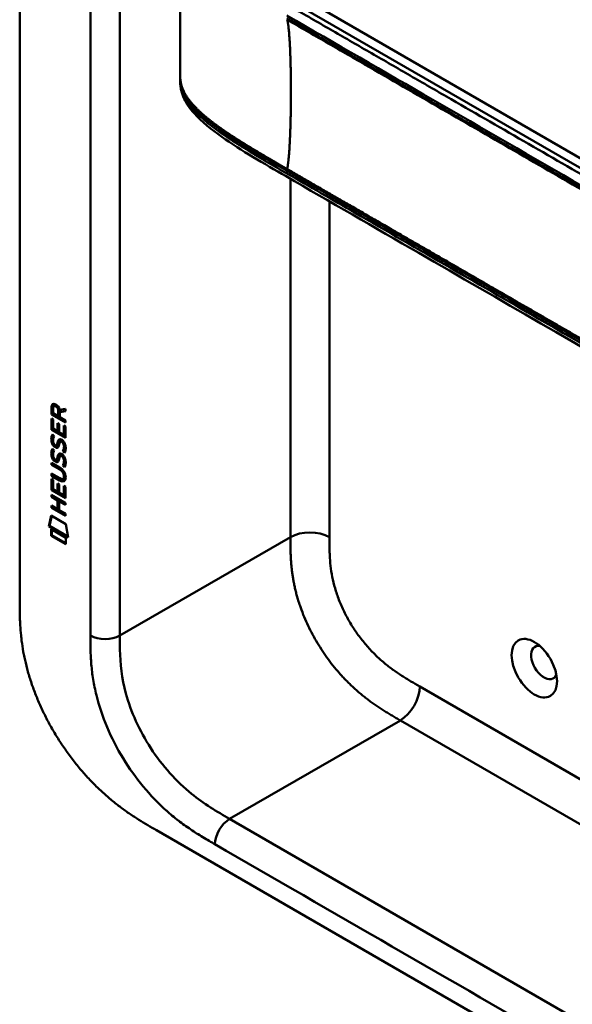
# Model space of a CAD drawing. Header units: millimetres. Extents: x 20 to 833, y 20 to 574.
# Tile 2 of 12: x 156 to 188, y 96 to 153. Entities that reach past the tile are written whole.
import ezdxf

# ---------------------------------------------------------------- set-up
doc = ezdxf.new("R2010")
doc.units = ezdxf.units.MM
doc.header["$LTSCALE"] = 2
doc.layers.add('Sichtbare Kanten(DIN)', color=7, linetype='Continuous', lineweight=50)
doc.layers.add('Sichtbare tangentiale Kanten(DIN)', color=7, linetype='Continuous', lineweight=50)

msp = doc.modelspace()

# ---------------------------------------------------------------- linework, layer by layer
at = {"layer": 'Sichtbare Kanten(DIN)'}
for p, q in [((156.385, 118.995), (156.385, 181.516)), ((204.856, 135.417), (173.088, 153.758)), ((165.688, 149.191), (165.688, 149.33)), ((158.233, 129.78), (158.234, 130.208)), ((158.234, 130.208), (158.276, 130.233)), ((158.275, 129.804), (158.276, 130.233)), ((158.377, 130.263), (158.42, 130.287)), ((158.233, 129.78), (158.275, 129.804)), ((159.041, 129.312), (158.233, 129.78)), ((159.041, 129.361), (158.275, 129.804)), ((158.332, 130.137), (158.332, 129.847)), ((158.332, 129.847), (158.62, 129.681)), ((158.62, 129.681), (158.62, 129.971)), ((158.62, 129.681), (158.662, 129.705)), ((158.662, 129.705), (158.662, 129.995)), ((158.704, 130.04), (159.042, 130.103)), ((159.042, 129.961), (158.719, 129.901)), ((158.719, 129.901), (158.761, 129.926)), ((158.719, 129.901), (158.719, 129.624)), ((158.719, 129.624), (159.041, 129.437)), ((159.042, 129.978), (158.761, 129.926)), ((159.042, 130.103), (159.042, 129.961)), ((158.232, 128.888), (158.233, 129.543)), ((158.233, 129.543), (158.331, 129.486)), ((158.275, 128.913), (158.275, 129.518)), ((158.331, 129.486), (158.331, 128.955)), ((158.584, 128.808), (158.584, 129.281)), ((158.584, 129.281), (158.683, 129.224)), ((158.626, 128.833), (158.627, 129.256)), ((158.683, 129.224), (158.682, 128.751)), ((158.942, 128.601), (158.943, 129.139)), ((158.943, 129.139), (159.041, 129.082)), ((158.985, 128.626), (158.985, 129.114)), ((159.041, 129.437), (159.041, 129.312)), ((159.041, 129.082), (159.041, 128.421)), ((158.232, 128.888), (158.275, 128.913)), ((159.041, 128.421), (158.232, 128.888)), ((159.041, 128.47), (158.275, 128.913)), ((158.281, 128.608), (158.377, 128.52)), ((158.331, 128.955), (158.584, 128.808)), ((158.584, 128.808), (158.626, 128.833)), ((158.682, 128.751), (158.942, 128.601)), ((158.942, 128.601), (158.985, 128.626)), ((158.336, 128.141), (158.338, 128.134)), ((158.518, 127.987), (158.561, 128.011)), ((158.521, 127.989), (158.563, 128.013)), ((158.53, 127.997), (158.533, 128.001)), ((158.572, 128.022), (158.575, 128.025)), ((158.753, 128.206), (158.795, 128.23)), ((158.826, 128.194), (158.823, 128.196)), ((158.826, 128.194), (158.869, 128.218)), ((158.869, 128.218), (158.865, 128.22)), ((158.28, 127.776), (158.376, 127.688)), ((158.752, 127.374), (158.795, 127.399)), ((158.826, 127.362), (158.822, 127.364)), ((158.826, 127.362), (158.868, 127.387)), ((158.868, 127.387), (158.865, 127.389)), ((158.881, 127.646), (158.923, 127.67)), ((158.231, 126.978), (158.696, 126.709)), ((158.231, 126.855), (158.231, 126.978)), ((158.231, 126.855), (158.273, 126.88)), ((158.703, 126.582), (158.231, 126.855)), ((158.273, 126.88), (158.273, 126.954)), ((158.746, 126.607), (158.273, 126.88)), ((158.336, 127.309), (158.338, 127.303)), ((158.518, 127.156), (158.56, 127.18)), ((158.52, 127.157), (158.563, 127.182)), ((158.529, 127.166), (158.532, 127.17)), ((158.572, 127.19), (158.575, 127.194)), ((158.88, 126.814), (158.922, 126.839)), ((158.23, 126.224), (158.23, 126.347)), ((158.23, 126.347), (158.703, 126.074)), ((158.23, 126.224), (158.273, 126.248)), ((158.696, 125.955), (158.23, 126.224)), ((158.273, 126.248), (158.273, 126.322)), ((158.738, 125.979), (158.273, 126.248)), ((158.952, 126.182), (158.952, 126.185)), ((158.994, 126.207), (158.994, 126.21)), ((158.23, 126.037), (158.329, 125.98)), ((158.23, 125.383), (158.23, 126.037)), ((158.272, 125.407), (158.273, 126.013)), ((158.329, 125.98), (158.328, 125.449)), ((158.581, 125.303), (158.582, 125.775)), ((158.582, 125.775), (158.68, 125.718)), ((158.624, 125.327), (158.624, 125.751)), ((158.68, 125.718), (158.68, 125.246)), ((158.897, 126.033), (158.94, 126.058)), ((158.94, 125.633), (159.039, 125.576)), ((158.94, 125.096), (158.94, 125.633)), ((158.982, 125.12), (158.983, 125.609)), ((158.229, 125.124), (159.038, 124.657)), ((158.229, 125.001), (158.229, 125.124)), ((158.23, 125.383), (158.272, 125.407)), ((159.038, 124.915), (158.23, 125.383)), ((159.038, 124.964), (158.272, 125.407)), ((158.272, 125.026), (158.272, 125.1)), ((158.328, 125.449), (158.581, 125.303)), ((158.581, 125.303), (158.624, 125.327)), ((158.68, 125.246), (158.94, 125.096)), ((158.94, 125.096), (158.982, 125.12)), ((159.039, 125.576), (159.038, 124.915)), ((158.229, 125.001), (158.272, 125.026)), ((158.581, 124.798), (158.229, 125.001)), ((158.229, 124.369), (158.229, 124.493)), ((158.229, 124.493), (158.58, 124.289)), ((158.271, 124.394), (158.271, 124.468)), ((158.623, 124.822), (158.272, 125.026)), ((158.58, 124.289), (158.581, 124.798)), ((158.581, 124.798), (158.623, 124.822)), ((158.623, 124.314), (158.623, 124.822)), ((158.682, 124.739), (158.681, 124.231)), ((158.682, 124.739), (158.724, 124.764)), ((159.038, 124.533), (158.682, 124.739)), ((159.038, 124.583), (158.724, 124.764)), ((159.038, 124.657), (159.038, 124.533)), ((158.079, 123.288), (158.208, 123.91)), ((158.208, 123.91), (159.059, 123.418)), ((158.229, 124.369), (158.271, 124.394)), ((159.037, 123.902), (158.229, 124.369)), ((159.037, 123.951), (158.271, 124.394)), ((158.58, 124.289), (158.623, 124.314)), ((158.681, 124.231), (159.037, 124.025)), ((159.037, 124.025), (159.037, 123.902)), ((158.121, 123.312), (158.242, 123.89)), ((159.059, 123.418), (159.186, 122.648)), ((158.079, 123.288), (158.121, 123.312)), ((159.186, 122.648), (158.079, 123.288)), ((159.177, 122.702), (158.121, 123.312)), ((158.208, 122.747), (158.208, 123.12)), ((158.208, 123.12), (159.056, 122.629)), ((158.208, 122.747), (158.251, 122.771)), ((158.251, 122.771), (158.251, 123.095)), ((159.056, 122.306), (158.251, 122.771)), ((159.056, 122.257), (158.208, 122.747)), ((159.056, 122.629), (159.056, 122.257)), ((164.315, 105.668), (208.983, 79.88))]:
    msp.add_line(p, q, dxfattribs=at)
for centre, major_axis, ratio, start_param, end_param in [((158.665, 129.692), (-0.285, 0.572), 0.301873, 5.854438, 6.827182), ((158.708, 129.717), (-0.285, 0.572), 0.301873, 5.854438, 6.301654), ((158.271, 129.893), (-0.033, -0.522), 0.855294, 1.909162, 2.739969), ((158.694, 128.95), (0.278, 0.917), 0.281235, 2.669751, 2.730711), ((158.547, 128.278), (0.059, 0.299), 0.72217, 2.211263, 2.671556), ((158.513, 128.015), (0.0248, 0.0325), 0.583914, 4.30859, 4.616668), ((158.556, 128.039), (0.0248, 0.0325), 0.583914, 4.30859, 4.616668), ((158.64, 127.751), (0.145, 0.462), 0.615043, 5.609575, 6.130963), ((158.682, 127.775), (0.145, 0.462), 0.615043, 5.609575, 6.130963), ((158.718, 128.185), (-0.304, -0.982), 0.270347, 5.832144, 5.891285), ((158.639, 126.92), (-0.145, -0.462), 0.615351, 2.467235, 2.988928), ((158.682, 126.944), (-0.145, -0.462), 0.615351, 2.467235, 2.988928), ((158.549, 127.449), (-0.062, -0.301), 0.723088, 5.361516, 5.819347), ((158.513, 127.183), (-0.0248, -0.0325), 0.583914, 1.166997, 1.475075), ((158.555, 127.208), (-0.0248, -0.0325), 0.583914, 1.166997, 1.475075), ((157.616, 125.807), (1.39, 0.562), 0.642557, 6.029314, 6.747778), ((152.324, 136.488), (6.576, -10.453), 0.079405, 6.133619, 6.408552), ((152.367, 136.512), (6.576, -10.453), 0.079405, 6.280171, 6.408552), ((157.617, 128.107), (1.354, -2.201), 0.216413, 5.902022, 6.620361), ((157.659, 128.131), (1.354, -2.201), 0.216413, 5.902022, 6.233391), ((186.79, 115.391), (-0.53, 0.918), 0.57735, 5.82728, 9.880683)]:
    msp.add_ellipse(centre, major_axis=major_axis, ratio=ratio, start_param=start_param, end_param=end_param, dxfattribs=at)
msp.add_ellipse((186.225, 115.064), major_axis=(-0.93, 1.611), ratio=0.57735, dxfattribs=at)
for points, degree in [([(165.688, 149.443), (165.692, 152.377), (165.692, 155.313), (165.688, 158.093)], 3), ([(165.688, 149.441), (165.688, 149.442), (165.688, 149.442), (165.688, 149.442), (165.688, 149.443), (165.688, 149.443)], 5), ([(165.688, 149.19), (165.688, 149.191), (165.688, 149.191), (165.688, 149.191)], 3), ([(158.234, 130.208), (158.237, 130.35), (158.303, 130.463), (158.476, 130.363)], 3), ([(158.276, 130.233), (158.278, 130.301), (158.294, 130.363), (158.33, 130.397)], 3), ([(158.62, 129.971), (158.62, 130.06), (158.595, 130.18), (158.478, 130.248)], 3), ([(158.662, 129.995), (158.662, 130.084), (158.638, 130.205), (158.52, 130.273)], 3), ([(158.224, 128.42), (158.229, 128.462), (158.241, 128.523), (158.261, 128.568)], 3), ([(158.261, 128.568), (158.266, 128.581), (158.281, 128.608), (158.281, 128.608)], 3), ([(158.266, 128.444), (158.271, 128.486), (158.282, 128.544), (158.301, 128.589)], 3), ([(158.377, 128.52), (158.377, 128.52), (158.343, 128.433), (158.333, 128.393)], 3), ([(158.246, 128.145), (158.22, 128.238), (158.212, 128.319), (158.224, 128.42)], 3), ([(158.404, 127.903), (158.341, 127.95), (158.276, 128.035), (158.246, 128.145)], 3), ([(158.288, 128.17), (158.263, 128.263), (158.255, 128.344), (158.266, 128.444)], 3), ([(158.446, 127.928), (158.383, 127.975), (158.318, 128.06), (158.288, 128.17)], 3), ([(158.333, 128.393), (158.315, 128.321), (158.313, 128.249), (158.329, 128.169)], 3), ([(158.396, 128.031), (158.438, 127.987), (158.491, 127.968), (158.521, 127.989)], 3), ([(158.448, 127.874), (158.419, 127.891), (158.413, 127.896), (158.404, 127.903)], 3), ([(158.49, 127.898), (158.462, 127.915), (158.456, 127.921), (158.446, 127.928)], 3), ([(158.609, 127.87), (158.578, 127.862), (158.539, 127.869), (158.49, 127.898)], 3), ([(158.533, 128.001), (158.552, 128.025), (158.568, 128.07), (158.584, 128.141)], 3), ([(158.561, 128.011), (158.562, 128.012), (158.563, 128.012), (158.563, 128.013)], 3), ([(158.575, 128.025), (158.595, 128.05), (158.611, 128.094), (158.626, 128.165)], 3), ([(158.584, 128.141), (158.608, 128.247), (158.637, 128.299), (158.677, 128.331)], 3), ([(158.68, 128.036), (158.665, 127.967), (158.647, 127.923), (158.625, 127.89)], 3), ([(158.626, 128.165), (158.648, 128.261), (158.674, 128.313), (158.708, 128.346)], 3), ([(158.677, 128.331), (158.703, 128.352), (158.74, 128.354), (158.79, 128.333)], 3), ([(158.694, 128.093), (158.692, 128.084), (158.68, 128.037), (158.68, 128.036)], 3), ([(158.746, 128.201), (158.726, 128.184), (158.709, 128.149), (158.694, 128.093)], 3), ([(158.823, 128.196), (158.789, 128.216), (158.767, 128.217), (158.746, 128.201)], 3), ([(158.79, 128.333), (158.872, 128.298), (158.952, 128.219), (159.007, 128.084)], 3), ([(158.865, 128.22), (158.834, 128.238), (158.814, 128.241), (158.795, 128.23)], 3), ([(158.941, 127.787), (158.961, 127.884), (158.96, 127.974), (158.93, 128.056)], 3), ([(158.984, 127.811), (159.003, 127.909), (159.003, 127.999), (158.973, 128.081)], 3), ([(159.007, 128.084), (159.038, 128.007), (159.053, 127.927), (159.053, 127.839)], 3), ([(158.245, 127.314), (158.22, 127.407), (158.212, 127.488), (158.223, 127.588)], 3), ([(158.223, 127.588), (158.228, 127.631), (158.24, 127.692), (158.26, 127.737)], 3), ([(158.288, 127.338), (158.262, 127.432), (158.254, 127.512), (158.266, 127.613)], 3), ([(158.26, 127.737), (158.266, 127.75), (158.28, 127.776), (158.28, 127.776)], 3), ([(158.266, 127.613), (158.271, 127.654), (158.282, 127.713), (158.301, 127.757)], 3), ([(158.446, 127.096), (158.383, 127.144), (158.318, 127.229), (158.288, 127.338)], 3), ([(158.332, 127.562), (158.314, 127.49), (158.312, 127.418), (158.329, 127.338)], 3), ([(158.376, 127.688), (158.376, 127.688), (158.342, 127.601), (158.332, 127.562)], 3), ([(158.625, 127.89), (158.593, 127.841), (158.538, 127.821), (158.448, 127.874)], 3), ([(158.575, 127.194), (158.594, 127.219), (158.61, 127.263), (158.626, 127.334)], 3), ([(158.583, 127.309), (158.607, 127.416), (158.636, 127.468), (158.676, 127.5)], 3), ([(158.626, 127.334), (158.647, 127.43), (158.673, 127.482), (158.707, 127.514)], 3), ([(158.676, 127.5), (158.702, 127.521), (158.739, 127.523), (158.79, 127.501)], 3), ([(158.746, 127.37), (158.726, 127.353), (158.709, 127.317), (158.693, 127.262)], 3), ([(158.822, 127.364), (158.788, 127.384), (158.767, 127.386), (158.746, 127.37)], 3), ([(158.79, 127.501), (158.871, 127.467), (158.951, 127.388), (159.006, 127.253)], 3), ([(158.865, 127.389), (158.834, 127.407), (158.814, 127.41), (158.795, 127.399)], 3), ([(158.881, 127.646), (158.881, 127.646), (158.924, 127.703), (158.941, 127.787)], 3), ([(158.985, 127.557), (158.979, 127.562), (158.881, 127.645), (158.881, 127.646)], 3), ([(158.923, 127.67), (158.923, 127.67), (158.967, 127.728), (158.984, 127.811)], 3), ([(159.007, 127.598), (158.977, 127.624), (158.923, 127.67), (158.923, 127.67)], 3), ([(159.048, 127.755), (159.04, 127.652), (158.995, 127.57), (158.985, 127.557)], 3), ([(159.053, 127.839), (159.053, 127.811), (159.051, 127.785), (159.048, 127.755)], 3), ([(158.403, 127.072), (158.34, 127.119), (158.275, 127.204), (158.245, 127.314)], 3), ([(158.396, 127.2), (158.437, 127.156), (158.491, 127.137), (158.52, 127.157)], 3), ([(158.447, 127.042), (158.419, 127.059), (158.413, 127.065), (158.403, 127.072)], 3), ([(158.49, 127.067), (158.461, 127.084), (158.455, 127.089), (158.446, 127.096)], 3), ([(158.625, 127.059), (158.592, 127.009), (158.537, 126.989), (158.447, 127.042)], 3), ([(158.608, 127.038), (158.578, 127.031), (158.539, 127.038), (158.49, 127.067)], 3), ([(158.532, 127.17), (158.552, 127.194), (158.568, 127.238), (158.583, 127.309)], 3), ([(158.56, 127.18), (158.561, 127.181), (158.562, 127.181), (158.563, 127.182)], 3), ([(158.679, 127.205), (158.664, 127.135), (158.646, 127.092), (158.625, 127.059)], 3), ([(158.693, 127.262), (158.691, 127.253), (158.68, 127.205), (158.679, 127.205)], 3), ([(158.88, 126.814), (158.88, 126.814), (158.924, 126.872), (158.941, 126.955)], 3), ([(158.984, 126.726), (158.979, 126.73), (158.88, 126.814), (158.88, 126.814)], 3), ([(158.922, 126.839), (158.922, 126.839), (158.966, 126.896), (158.983, 126.98)], 3), ([(159.007, 126.767), (158.977, 126.793), (158.922, 126.839), (158.922, 126.839)], 3), ([(158.941, 126.955), (158.96, 127.053), (158.96, 127.143), (158.93, 127.225)], 3), ([(158.983, 126.98), (159.002, 127.077), (159.002, 127.167), (158.972, 127.249)], 3), ([(159.048, 126.924), (159.039, 126.82), (158.995, 126.738), (158.984, 126.726)], 3), ([(159.006, 127.253), (159.037, 127.176), (159.052, 127.096), (159.052, 127.008)], 3), ([(159.052, 127.008), (159.052, 126.98), (159.05, 126.953), (159.048, 126.924)], 3)]:
    msp.add_open_spline(points, degree=degree, dxfattribs=at)
for points, knots in [([(165.688, 149.341), (165.688, 149.359), (165.688, 149.379), (165.688, 149.413), (165.688, 149.428), (165.688, 149.441)], [0, 0, 0, 0, 0.01672054, 0.01672054, 0.03004235, 0.03004235, 0.03004235, 0.03004235]), ([(207.814, 122.812), (198.386, 128.256), (188.958, 133.699), (176.963, 140.624), (174.397, 142.105), (170.548, 144.328), (169.249, 145.066), (167.5, 146.304), (166.939, 146.751), (166.263, 147.507), (166.061, 147.787), (165.845, 148.245), (165.787, 148.409), (165.728, 148.671), (165.713, 148.762), (165.698, 148.905), (165.695, 148.954), (165.691, 149.032), (165.69, 149.059), (165.689, 149.101), (165.689, 149.116), (165.688, 149.14), (165.688, 149.149), (165.688, 149.163), (165.688, 149.168), (165.688, 149.176), (165.688, 149.179), (165.688, 149.183), (165.688, 149.185), (165.688, 149.188), (165.688, 149.189), (165.688, 149.19)], [0.000012, 0.000012, 0.000012, 0.000012, 10, 10, 12.721815, 12.721815, 14.083382, 14.083382, 14.788117, 14.788117, 15.165559, 15.165559, 15.364309, 15.364309, 15.466235, 15.466235, 15.51796, 15.51796, 15.544267, 15.544267, 15.557804, 15.557804, 15.564928, 15.564928, 15.568801, 15.568801, 15.570957, 15.570957, 15.572137, 15.572137, 15.573377, 15.573377, 15.573377, 15.573377]), ([(158.952, 126.185), (158.952, 126.201), (158.951, 126.216), (158.947, 126.263), (158.94, 126.295), (158.919, 126.357), (158.906, 126.384), (158.872, 126.439), (158.852, 126.463), (158.791, 126.526), (158.746, 126.558), (158.703, 126.582)], [0, 0, 0, 0, 0.0140042, 0.0140042, 0.0408947, 0.0408947, 0.0643904, 0.0643904, 0.0888755, 0.0888755, 0.1341356, 0.1341356, 0.1341356, 0.1341356]), ([(158.994, 126.21), (158.994, 126.225), (158.994, 126.241), (158.989, 126.288), (158.983, 126.32), (158.962, 126.381), (158.949, 126.409), (158.915, 126.463), (158.895, 126.488), (158.833, 126.55), (158.788, 126.582), (158.746, 126.607)], [0, 0, 0, 0, 0.0140042, 0.0140042, 0.0408947, 0.0408947, 0.0643904, 0.0643904, 0.0888755, 0.0888755, 0.1341356, 0.1341356, 0.1341356, 0.1341356]), ([(156.385, 118.995), (156.385, 118.81), (156.385, 118.436), (156.395, 117.957), (156.418, 117.466), (156.45, 117.064), (156.509, 116.549), (156.573, 116.126), (156.678, 115.587), (156.782, 115.147), (156.938, 114.588), (157.084, 114.136), (157.293, 113.567), (157.481, 113.11), (157.741, 112.541), (157.968, 112.087), (158.275, 111.528), (158.538, 111.088), (158.885, 110.55), (159.178, 110.132), (159.558, 109.626), (159.875, 109.237), (160.281, 108.773), (160.614, 108.42), (161.038, 108.003), (161.382, 107.69), (161.816, 107.323), (162.164, 107.05), (162.6, 106.733), (162.947, 106.497), (163.379, 106.221), (163.808, 105.961), (164.147, 105.765), (164.315, 105.668)], [0.0000022, 0.0000022, 0.0000022, 0.0000022, 0.0416666, 0.0833331, 0.1041664, 0.145833, 0.1666663, 0.2083328, 0.2291661, 0.2708327, 0.291666, 0.3333326, 0.3541658, 0.3958324, 0.4166657, 0.4583323, 0.4791656, 0.5208321, 0.5416654, 0.583332, 0.6041653, 0.6458318, 0.6666651, 0.7083317, 0.729165, 0.7708315, 0.7916648, 0.8333314, 0.8541647, 0.8958313, 0.9166645, 0.9583311, 0.9999977, 0.9999977, 0.9999977, 0.9999977])]:
    msp.add_open_spline(points, degree=3, knots=knots, dxfattribs=at)
at = {"layer": 'Sichtbare tangentiale Kanten(DIN)'}
for p, q in [((162.183, 116.954), (162.183, 178.822)), ((172.446, 153.558), (206.629, 133.822)), ((172.083, 152.642), (172.083, 152.642)), ((174.345, 151.253), (174.345, 151.253)), ((171.881, 143.906), (171.881, 143.756)), ((172.083, 143.901), (172.083, 143.901)), ((172.083, 143.64), (172.083, 143.64)), ((172.083, 143.442), (172.083, 122.669)), ((174.345, 142.483), (174.345, 142.483)), ((174.345, 142.135), (174.345, 122.669)), ((158.478, 130.248), (158.52, 130.273)), ((158.62, 129.971), (158.662, 129.995)), ((158.261, 128.568), (158.3, 128.59)), ((158.224, 128.42), (158.266, 128.444)), ((158.246, 128.145), (158.288, 128.17)), ((158.404, 127.903), (158.446, 127.928)), ((158.448, 127.874), (158.49, 127.898)), ((158.53, 127.997), (158.572, 128.022)), ((158.533, 128.001), (158.575, 128.025)), ((158.584, 128.141), (158.626, 128.165)), ((158.677, 128.331), (158.696, 128.342)), ((158.823, 128.196), (158.865, 128.22)), ((158.93, 128.056), (158.973, 128.081)), ((158.223, 127.588), (158.266, 127.613)), ((158.245, 127.314), (158.288, 127.338)), ((158.26, 127.737), (158.299, 127.759)), ((158.583, 127.309), (158.626, 127.334)), ((158.676, 127.5), (158.695, 127.511)), ((158.822, 127.364), (158.865, 127.389)), ((158.941, 127.787), (158.984, 127.811)), ((158.403, 127.072), (158.446, 127.096)), ((158.447, 127.042), (158.49, 127.067)), ((158.529, 127.166), (158.572, 127.19)), ((158.532, 127.17), (158.575, 127.194)), ((158.93, 127.225), (158.972, 127.249)), ((158.941, 126.955), (158.983, 126.98)), ((158.703, 126.582), (158.746, 126.607)), ((158.952, 126.185), (158.994, 126.21)), ((158.952, 126.182), (158.994, 126.207)), ((158.696, 125.955), (158.738, 125.979)), ((162.183, 116.954), (172.083, 122.669)), ((179.583, 114), (203.903, 99.959)), ((178.457, 112.037), (168.558, 106.322)), ((178.451, 112.04), (178.457, 112.037)), ((203.903, 97.346), (178.457, 112.037)), ((168.558, 106.322), (209.548, 82.656))]:
    msp.add_line(p, q, dxfattribs=at)
for points, degree in [([(160.486, 178.822), (160.486, 158.199), (160.486, 137.576), (160.486, 116.954)], 3), ([(171.893, 144.01), (172.068, 144.812), (172.155, 147.109), (172.155, 149.871), (172.068, 152.068), (171.893, 152.669)], 5), ([(174.345, 122.669), (173.72, 123.03), (172.707, 123.03), (172.083, 122.669)], 3), ([(172.083, 122.669), (172.083, 120.375), (172.083, 118.165), (174.321, 114.429), (176.348, 113.255), (178.451, 112.04)], 5), ([(162.183, 116.954), (161.714, 116.683), (160.955, 116.683), (160.486, 116.954)], 3), ([(179.583, 114), (179.583, 113.279), (179.076, 112.401), (178.451, 112.04)], 3), ([(168.558, 106.322), (168.089, 106.051), (167.709, 105.393), (167.709, 104.852)], 3), ([(167.709, 104.852), (181.373, 96.963), (195.036, 89.075), (208.7, 81.186)], 3)]:
    msp.add_open_spline(points, degree=degree, dxfattribs=at)
for points, degree, knots in [([(208.04, 132.678), (208.039, 132.679), (208.035, 132.681), (206.552, 133.537), (205.053, 134.402), (202.059, 136.131), (200.563, 136.995), (197.574, 138.72), (196.08, 139.583), (193.092, 141.308), (191.597, 142.171), (188.605, 143.899), (187.109, 144.762), (184.118, 146.489), (182.624, 147.352), (180.384, 148.645), (179.637, 149.076), (178.143, 149.939), (177.396, 150.37), (175.9, 151.234), (175.151, 151.666), (173.654, 152.53), (172.906, 152.962), (172.161, 153.393)], 3, [0, 0, 0, 0, 0.003774, 0.003774, 1.589417, 1.589417, 3.175061, 3.175061, 4.760704, 4.760704, 6.346347, 6.346347, 7.93199, 7.93199, 9.517633, 9.517633, 10.310454, 10.310454, 11.103276, 11.103276, 11.896097, 11.896097, 12.687417, 12.687417, 12.687417, 12.687417]), ([(171.881, 152.908), (174.696, 151.282), (177.521, 149.652), (180.334, 148.027), (186.112, 144.691), (191.903, 141.348), (197.684, 138.01), (199.546, 136.935), (201.41, 135.859), (203.276, 134.782), (204.777, 133.915), (206.28, 133.047), (207.76, 132.193)], 3, [23.229983, 23.229983, 23.229983, 23.229983, 26.216835, 26.216835, 26.216835, 32.351591, 32.351591, 32.351591, 34.327983, 34.327983, 34.327983, 35.917386, 35.917386, 35.917386, 35.917386]), ([(207.762, 132.042), (207.76, 132.043), (206.87, 132.557), (205.078, 133.592), (202.376, 135.152), (198.79, 137.222), (194.307, 139.811), (189.819, 142.402), (185.335, 144.991), (181.3, 147.32), (177.71, 149.393), (175.019, 150.946), (173.226, 151.982), (172.329, 152.499), (171.881, 152.758)], 5, [20.643738, 20.643738, 20.643738, 20.643738, 20.643738, 20.643738, 20.647429, 22.23307, 23.81871, 25.404351, 26.989992, 28.575633, 30.161274, 31.746914, 32.539735, 33.332924, 33.332924, 33.332924, 33.332924, 33.332924, 33.332924]), ([(171.893, 152.669), (172.641, 152.237), (173.388, 151.806), (174.883, 150.943), (175.631, 150.511), (177.873, 149.216), (179.368, 148.353), (182.358, 146.627), (183.853, 145.764), (186.842, 144.038), (188.337, 143.175), (191.328, 141.448), (192.823, 140.585), (195.813, 138.859), (197.308, 137.996), (200.296, 136.27), (201.791, 135.407), (204.787, 133.677), (206.29, 132.81), (207.772, 131.954)], 3, [3.014705, 3.014705, 3.014705, 3.014705, 3.807868, 3.807868, 4.600688, 4.600688, 6.186329, 6.186329, 7.77197, 7.77197, 9.357611, 9.357611, 10.943251, 10.943251, 12.528892, 12.528892, 14.114533, 14.114533, 15.703149, 15.703149, 15.703149, 15.703149]), ([(171.893, 144.01), (171.788, 144.071), (171.578, 144.192), (171.263, 144.374), (170.843, 144.617), (170.321, 144.924), (169.804, 145.232), (169.293, 145.545), (168.792, 145.862), (168.303, 146.185), (167.832, 146.516), (167.381, 146.857), (166.959, 147.21), (166.495, 147.649), (166.07, 148.156), (165.815, 148.61), (165.709, 149.001), (165.688, 149.308), (165.688, 149.441)], 5, [33.332646, 33.332646, 33.332646, 33.332646, 33.332646, 33.332646, 33.518349, 33.704249, 33.89015, 34.07605, 34.26195, 34.447851, 34.633751, 34.819651, 35.005551, 35.191452, 35.377352, 35.563252, 35.935053, 36.22227, 36.22227, 36.22227, 36.22227, 36.22227, 36.22227]), ([(171.881, 143.756), (171.879, 143.757), (171.878, 143.758), (171.876, 143.759), (171.699, 143.861), (171.521, 143.964), (171.344, 144.067), (171.167, 144.169), (170.99, 144.272), (170.814, 144.375), (170.637, 144.478), (170.462, 144.581), (170.287, 144.684), (170.112, 144.788), (169.939, 144.892), (169.766, 144.996), (169.593, 145.101), (169.422, 145.206), (169.252, 145.312), (169.082, 145.419), (168.913, 145.526), (168.747, 145.634), (168.58, 145.743), (168.415, 145.853), (168.253, 145.964), (168.091, 146.076), (167.931, 146.189), (167.775, 146.304), (167.619, 146.42), (167.466, 146.537), (167.319, 146.657), (167.171, 146.777), (167.029, 146.898), (166.893, 147.023), (166.758, 147.147), (166.63, 147.273), (166.51, 147.402), (166.391, 147.532), (166.281, 147.664), (166.182, 147.799), (166.084, 147.934), (165.998, 148.072), (165.926, 148.212), (165.855, 148.352), (165.799, 148.495), (165.76, 148.638), (165.721, 148.782), (165.699, 148.927), (165.691, 149.071), (165.689, 149.111), (165.688, 149.151), (165.688, 149.19)], 3, [0, 0, 0, 0, 0.001502, 0.001502, 0.001502, 0.189909, 0.189909, 0.189909, 0.378317, 0.378317, 0.378317, 0.566725, 0.566725, 0.566725, 0.755132, 0.755132, 0.755132, 0.94354, 0.94354, 0.94354, 1.131948, 1.131948, 1.131948, 1.320355, 1.320355, 1.320355, 1.508763, 1.508763, 1.508763, 1.697171, 1.697171, 1.697171, 1.885578, 1.885578, 1.885578, 2.073986, 2.073986, 2.073986, 2.262394, 2.262394, 2.262394, 2.450801, 2.450801, 2.450801, 2.639209, 2.639209, 2.639209, 2.827616, 2.827616, 2.827616, 2.879592, 2.879592, 2.879592, 2.879592]), ([(165.69, 149.341), (165.693, 149.057), (165.745, 148.768), (165.865, 148.492), (165.959, 148.276), (166.09, 148.067), (166.246, 147.864), (166.347, 147.733), (166.458, 147.605), (166.578, 147.48), (166.698, 147.355), (166.825, 147.233), (166.959, 147.112), (167.093, 146.992), (167.234, 146.874), (167.379, 146.759), (167.523, 146.643), (167.673, 146.529), (167.826, 146.417), (168.899, 145.631), (170.13, 144.918), (171.356, 144.209), (171.531, 144.108), (171.706, 144.007), (171.881, 143.906)], 3, [0.135406, 0.135406, 0.135406, 0.135406, 0.50459, 0.50459, 0.50459, 0.793433, 0.793433, 0.793433, 0.979333, 0.979333, 0.979333, 1.165233, 1.165233, 1.165233, 1.351134, 1.351134, 1.351134, 1.537034, 1.537034, 1.537034, 2.838336, 2.838336, 2.838336, 3.024121, 3.024121, 3.024121, 3.024121]), ([(171.881, 143.906), (171.881, 143.906), (172.329, 143.647), (173.227, 143.129), (175.02, 142.093), (177.711, 140.54), (181.3, 138.468), (185.335, 136.138), (189.819, 133.549), (194.307, 130.958), (198.792, 128.369), (202.377, 126.299), (205.079, 124.739), (206.87, 123.704), (207.76, 123.191)], 5, [0, 0, 0, 0, 0, 0, 0.000115, 0.792936, 1.585758, 3.171401, 4.757044, 6.342687, 7.92833, 9.513973, 11.099617, 12.688168, 12.688168, 12.688168, 12.688168, 12.688168, 12.688168]), ([(207.775, 123.294), (207.772, 123.295), (206.883, 123.808), (205.091, 124.843), (202.388, 126.403), (198.802, 128.474), (194.319, 131.062), (189.832, 133.653), (185.348, 136.242), (181.312, 138.572), (177.723, 140.644), (175.032, 142.198), (173.239, 143.233), (172.342, 143.751), (171.893, 144.01)], 5, [20.643505, 20.643505, 20.643505, 20.643505, 20.643505, 20.643505, 20.647304, 22.232947, 23.81859, 25.404233, 26.989877, 28.57552, 30.161163, 31.746806, 32.539627, 33.332646, 33.332646, 33.332646, 33.332646, 33.332646, 33.332646]), ([(207.76, 123.042), (206.262, 123.906), (204.77, 124.768), (203.275, 125.631), (197.803, 128.79), (192.33, 131.95), (186.853, 135.112), (183.174, 137.236), (179.507, 139.353), (175.827, 141.478), (174.512, 142.237), (173.194, 142.998), (171.881, 143.756)], 3, [0, 0, 0, 0, 1.585642, 1.585642, 1.585642, 7.391542, 7.391542, 7.391542, 11.290432, 11.290432, 11.290432, 12.683632, 12.683632, 12.683632, 12.683632]), ([(174.345, 122.669), (174.345, 122.592), (174.345, 122.516), (174.345, 122.439), (174.345, 122.392), (174.346, 122.345), (174.346, 122.298), (174.346, 122.274), (174.346, 122.251), (174.347, 122.227), (174.347, 122.18), (174.347, 122.133), (174.348, 122.085), (174.349, 122.06), (174.349, 122.035), (174.349, 122.01), (174.35, 121.985), (174.351, 121.96), (174.351, 121.935), (174.352, 121.884), (174.354, 121.834), (174.356, 121.781), (174.359, 121.679), (174.364, 121.58), (174.37, 121.477), (174.37, 121.475), (174.37, 121.472), (174.37, 121.469), (174.383, 121.261), (174.402, 121.058), (174.429, 120.85), (174.429, 120.847), (174.43, 120.844), (174.43, 120.841), (174.458, 120.631), (174.494, 120.419), (174.541, 120.203), (174.541, 120.202), (174.542, 120.2), (174.542, 120.198), (174.59, 119.979), (174.649, 119.754), (174.718, 119.532), (174.789, 119.307), (174.871, 119.079), (174.964, 118.854), (175.058, 118.627), (175.163, 118.401), (175.277, 118.18), (175.391, 117.959), (175.516, 117.739), (175.649, 117.527), (175.781, 117.316), (175.922, 117.11), (176.069, 116.913), (176.215, 116.715), (176.369, 116.525), (176.527, 116.345), (176.685, 116.164), (176.849, 115.992), (177.014, 115.83), (177.015, 115.829), (177.016, 115.828), (177.017, 115.827), (177.181, 115.668), (177.349, 115.516), (177.518, 115.374), (177.52, 115.373), (177.521, 115.372), (177.523, 115.371), (177.689, 115.231), (177.857, 115.101), (178.026, 114.978), (178.029, 114.976), (178.031, 114.974), (178.034, 114.972), (178.202, 114.851), (178.368, 114.738), (178.542, 114.625), (178.544, 114.624), (178.546, 114.622), (178.548, 114.621), (178.635, 114.565), (178.718, 114.513), (178.803, 114.461), (178.89, 114.407), (178.978, 114.354), (179.064, 114.302), (179.238, 114.199), (179.41, 114.1), (179.583, 114)], 3, [0, 0, 0, 0, 0.070496, 0.070496, 0.070496, 0.11358, 0.11358, 0.11358, 0.135122, 0.135122, 0.135122, 0.178207, 0.178207, 0.178207, 0.201037, 0.201037, 0.201037, 0.223867, 0.223867, 0.223867, 0.269527, 0.269527, 0.269527, 0.358656, 0.358656, 0.358656, 0.360847, 0.360847, 0.360847, 0.54096, 0.54096, 0.54096, 0.543676, 0.543676, 0.543676, 0.725241, 0.725241, 0.725241, 0.726564, 0.726564, 0.726564, 0.911414, 0.911414, 0.911414, 1.098036, 1.098036, 1.098036, 1.285769, 1.285769, 1.285769, 1.473937, 1.473937, 1.473937, 1.661502, 1.661502, 1.661502, 1.848744, 1.848744, 1.848744, 2.035925, 2.035925, 2.035925, 2.037, 2.037, 2.037, 2.221918, 2.221918, 2.221918, 2.223552, 2.223552, 2.223552, 2.405518, 2.405518, 2.405518, 2.408299, 2.408299, 2.408299, 2.588187, 2.588187, 2.588187, 2.590323, 2.590323, 2.590323, 2.679492, 2.679492, 2.679492, 2.771165, 2.771165, 2.771165, 2.954084, 2.954084, 2.954084, 2.954084]), ([(160.486, 116.954), (160.486, 116.915), (160.486, 116.876), (160.486, 116.804), (160.486, 116.771), (160.486, 116.706), (160.486, 116.673), (160.487, 116.477), (160.489, 116.313), (160.493, 116.147)], 3, [18.9431153, 18.9431153, 18.9431153, 18.9431153, 18.9789375, 18.9789375, 19.0089324, 19.0089324, 19.0389273, 19.0389273, 19.1889016, 19.1889016, 19.1889016, 19.1889016]), ([(168.558, 106.322), (167.813, 106.751), (167.066, 107.199), (166.353, 107.781), (165.484, 108.489), (164.657, 109.397), (163.984, 110.432), (163.33, 111.436), (162.833, 112.543), (162.545, 113.6), (162.305, 114.484), (162.211, 115.334), (162.19, 116.15), (162.183, 116.421), (162.183, 116.688), (162.183, 116.954)], 3, [-3.587895, -3.587895, -3.587895, -3.587895, -2.826583, -2.826583, -2.826583, -1.899513, -1.899513, -1.899513, -1.00063, -1.00063, -1.00063, -0.249221, -0.249221, -0.249221, 0, 0, 0, 0]), ([(160.493, 116.147), (160.5, 115.847), (160.514, 115.576), (160.537, 115.298), (160.537, 115.293), (160.538, 115.288), (160.538, 115.284), (160.562, 115.001), (160.597, 114.709), (160.645, 114.414), (160.645, 114.412), (160.646, 114.409), (160.646, 114.407), (160.694, 114.11), (160.755, 113.807), (160.83, 113.504), (160.83, 113.502), (160.831, 113.501), (160.831, 113.5), (160.982, 112.888), (161.192, 112.256), (161.45, 111.647), (161.708, 111.036), (162.027, 110.418), (162.38, 109.839), (162.733, 109.262), (163.133, 108.704), (163.552, 108.199), (163.969, 107.697), (164.421, 107.229), (164.883, 106.815), (164.884, 106.813), (164.886, 106.812), (164.888, 106.81), (165.117, 106.605), (165.35, 106.412), (165.583, 106.231), (165.586, 106.229), (165.588, 106.228), (165.59, 106.226), (165.823, 106.046), (166.057, 105.878), (166.289, 105.721), (166.294, 105.718), (166.298, 105.715), (166.302, 105.713), (166.53, 105.559), (166.756, 105.416), (167.001, 105.268), (167.005, 105.265), (167.009, 105.263), (167.013, 105.26), (167.253, 105.116), (167.481, 104.984), (167.709, 104.852)], 3, [19.188902, 19.188902, 19.188902, 19.188902, 19.437347, 19.437347, 19.437347, 19.441643, 19.441643, 19.441643, 19.694175, 19.694175, 19.694175, 19.696296, 19.696296, 19.696296, 19.950037, 19.950037, 19.950037, 19.95118, 19.95118, 19.95118, 20.46244, 20.46244, 20.46244, 20.975596, 20.975596, 20.975596, 21.488154, 21.488154, 21.488154, 21.996898, 21.996898, 21.996898, 21.998868, 21.998868, 21.998868, 22.251296, 22.251296, 22.251296, 22.253728, 22.253728, 22.253728, 22.505064, 22.505064, 22.505064, 22.509571, 22.509571, 22.509571, 22.756917, 22.756917, 22.756917, 22.760988, 22.760988, 22.760988, 23.003073, 23.003073, 23.003073, 23.003073])]:
    msp.add_open_spline(points, degree=degree, knots=knots, dxfattribs=at)

doc.saveas('drawing.dxf')
